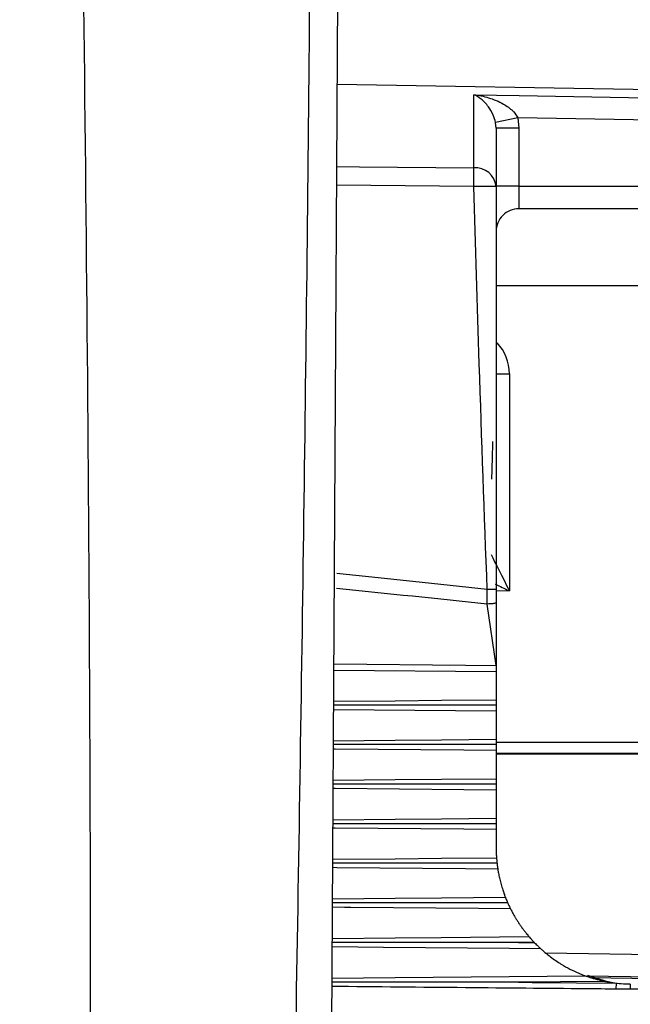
# Model space of a CAD drawing. Header units: millimetres. Extents: x -0.66 to 0.91, y -0.4 to 0.64.
# Tile 40 of 241: x -0.1034 to -0.09, y 0.0637 to 0.0853. Entities that reach past the tile are written whole.
import ezdxf

# ---------------------------------------------------------------- set-up
doc = ezdxf.new("R2010")
doc.units = ezdxf.units.MM
doc.layers.add('FORMAT', color=7, linetype='Continuous')

msp = doc.modelspace()

# ---------------------------------------------------------------- linework, layer by layer
at = {"layer": 'FORMAT', "color": 7, "linetype": 'Continuous', "lineweight": 25}
for p, q in [((-0.096385, 0.099924), (-0.09666, 0.051341)), ((-0.083836, 0.083678), (-0.096475, 0.083898)), ((-0.09347, 0.082065), (-0.09347, 0.083672)), ((-0.092504, 0.083164), (-0.092991, 0.083058)), ((-0.092504, 0.083164), (-0.092479, 0.082933)), ((-0.086445, 0.083056), (-0.092504, 0.083164)), ((-0.092979, 0.082933), (-0.092991, 0.083058)), ((-0.092979, 0.082933), (-0.092979, 0.081655)), ((-0.092479, 0.082933), (-0.092979, 0.082933)), ((-0.092479, 0.082933), (-0.092479, 0.081663)), ((-0.09347, 0.081655), (-0.096488, 0.081682)), ((-0.092979, 0.081655), (-0.09347, 0.081655)), ((-0.092479, 0.081663), (-0.092979, 0.081663)), ((-0.092479, 0.081663), (-0.092479, 0.081163)), ((-0.092479, 0.081663), (-0.086479, 0.081663)), ((-0.086479, 0.081163), (-0.092479, 0.081163)), ((-0.092979, 0.079477), (-0.086183, 0.079477)), ((-0.092984, 0.077533), (-0.092688, 0.077533)), ((-0.092688, 0.077533), (-0.092688, 0.072759)), ((-0.093179, 0.072471), (-0.093175, 0.07279)), ((-0.092979, 0.07279), (-0.092979, 0.072502)), ((-0.092688, 0.072759), (-0.092979, 0.072755)), ((-0.092979, 0.071119), (-0.093179, 0.072471)), ((-0.092979, 0.072502), (-0.092979, 0.071119)), ((-0.092979, 0.070979), (-0.096548, 0.071012)), ((-0.092979, 0.070979), (-0.092979, 0.070364)), ((-0.092979, 0.070114), (-0.096553, 0.070147)), ((-0.092979, 0.070114), (-0.092979, 0.069498)), ((-0.092979, 0.069434), (-0.087235, 0.069435)), ((-0.092979, 0.069247), (-0.092979, 0.06863)), ((-0.087231, 0.069185), (-0.092979, 0.069184)), ((-0.092979, 0.069177), (-0.086429, 0.069177)), ((-0.092979, 0.068379), (-0.092979, 0.067761)), ((-0.092979, 0.06751), (-0.092979, 0.067108)), ((-0.09214, 0.065028), (-0.092485, 0.065024)), ((-0.092485, 0.065024), (-0.092133, 0.065021)), ((-0.09214, 0.065028), (-0.092133, 0.065021)), ((-0.091897, 0.064803), (-0.087141, 0.06472)), ((-0.088067, 0.064236), (-0.091, 0.064288)), ((-0.090919, 0.06426), (-0.088145, 0.064211)), ((-0.090587, 0.064171), (-0.090337, 0.06413)), ((-0.090338, 0.064002), (-0.090337, 0.06413)), ((-0.090337, 0.06413), (-0.090031, 0.064109))]:
    msp.add_line(p, q, dxfattribs=at)
at = {"layer": 'FORMAT', "color": 7, "linetype": 'Continuous', "lineweight": 25, "flags": 128}
for points in [[(-0.09347, 0.083672), (-0.09247, 0.083654), (-0.088471, 0.083583), (-0.08547, 0.08353)], [(-0.096486, 0.082091), (-0.09598, 0.082087), (-0.09347, 0.082065)], [(-0.096548, 0.071154), (-0.093653, 0.071126), (-0.092979, 0.071119)], [(-0.096552, 0.070331), (-0.095195, 0.070344), (-0.09418, 0.070353), (-0.092979, 0.070364)], [(-0.096557, 0.069465), (-0.095195, 0.069477), (-0.09418, 0.069487), (-0.092979, 0.069498)], [(-0.092979, 0.069247), (-0.093687, 0.069254), (-0.096518, 0.06928), (-0.096558, 0.06928)], [(-0.096562, 0.068597), (-0.095195, 0.068609), (-0.09418, 0.068619), (-0.092979, 0.06863)], [(-0.092979, 0.068379), (-0.093687, 0.068386), (-0.096518, 0.068412), (-0.096563, 0.068412)], [(-0.096567, 0.067728), (-0.095195, 0.06774), (-0.09418, 0.06775), (-0.092979, 0.067761)], [(-0.092979, 0.06751), (-0.093687, 0.067516), (-0.096518, 0.067542), (-0.096568, 0.067543)], [(-0.096572, 0.066858), (-0.095195, 0.06687), (-0.094181, 0.06688), (-0.092971, 0.066891)], [(-0.092942, 0.066639), (-0.093649, 0.066646), (-0.096478, 0.066672), (-0.096573, 0.066673)], [(-0.096577, 0.065987), (-0.095195, 0.066), (-0.094183, 0.066009), (-0.092776, 0.066022)], [(-0.092662, 0.065766), (-0.093364, 0.065772), (-0.096173, 0.065798), (-0.096311, 0.0658), (-0.096578, 0.065802)], [(-0.096582, 0.065116), (-0.095195, 0.065129), (-0.094185, 0.065138), (-0.092257, 0.065156)], [(-0.091997, 0.064888), (-0.092688, 0.064895), (-0.095451, 0.06492), (-0.096583, 0.064931)], [(-0.096587, 0.064245), (-0.095195, 0.064257), (-0.091024, 0.064296)], [(-0.090587, 0.064171), (-0.091561, 0.064161), (-0.092485, 0.064151)], [(-0.092485, 0.064151), (-0.092187, 0.064148), (-0.091212, 0.064139), (-0.090337, 0.06413)]]:
    msp.add_lwpolyline(points, dxfattribs=at)
at = {"layer": 'FORMAT', "color": 7, "linetype": 'Continuous', "lineweight": 25}
for centre, radius, start, end in [((-0.111879, 0.08186), 0.0184097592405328, 359.362515, 0.637612), ((-0.093436, 0.081606), 0.0004598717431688, 6.106376, 94.241425), ((-0.092479, 0.080663), 0.0005, 90.000063, 180.000063), ((0.000331, 0.06324), 0.0903668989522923, 179.449161, 179.518604)]:
    msp.add_arc(centre, radius, start, end, dxfattribs=at)
for centre, major_axis, ratio, start_param, end_param in [((-0.093688, 0.077533), (0.0003847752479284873, 0.0009237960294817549), 0.999149, 5.107354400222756, 5.856002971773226), ((-0.092679, 0.072759), (-0.0004999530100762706, 0.0009832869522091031), 0.007052, 0.6164955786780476, 1.567210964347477), ((-3.034962, 0.064584), (2.979078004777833, 3.299893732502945e-06), 0.017455, 0.1583914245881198, 0.1652807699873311), ((-3.034997, 0.064584), (2.979078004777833, 3.299893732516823e-06), 0.016784, 0.1583245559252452, 0.165213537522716), ((-0.092679, 0.072759), (0.0009914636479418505, -0.0004833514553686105), 0.003467, 4.385754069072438, 4.705277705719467)]:
    msp.add_ellipse(centre, major_axis=major_axis, ratio=ratio, start_param=start_param, end_param=end_param, dxfattribs=at)
for points, knots in [([(-0.0993393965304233, -0.0007072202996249), (-0.0992942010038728, 0.0003401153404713), (-0.0989196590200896, 0.0090195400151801), (-0.0983069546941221, 0.0253356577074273), (-0.0976531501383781, 0.048247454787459), (-0.0972128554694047, 0.0711675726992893), (-0.0970346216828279, 0.0884573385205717), (-0.0969977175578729, 0.0981058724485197), (-0.0969900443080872, 0.1001120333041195)], [0, 0, 0, 0, 0.0311832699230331, 0.2584203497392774, 0.4856766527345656, 0.7129906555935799, 0.9403238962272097, 1, 1, 1, 1]), ([(-0.1034471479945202, -0.0008944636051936), (-0.103020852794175, 0.0100234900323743), (-0.1021682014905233, 0.0318609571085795), (-0.1017486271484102, 0.0646427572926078), (-0.102041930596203, 0.0864932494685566), (-0.102188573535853, 0.0974178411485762)], [0, 0, 0, 0, 0.3333148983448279, 0.6666774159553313, 1, 1, 1, 1]), ([(-0.0929912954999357, 0.0830580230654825), (-0.0930078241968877, 0.083116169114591), (-0.0930472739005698, 0.0832549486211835), (-0.0931600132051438, 0.0834339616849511), (-0.0933033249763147, 0.0835850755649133), (-0.093415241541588, 0.0836503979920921), (-0.0934693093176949, 0.0836717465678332), (-0.0934702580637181, 0.0836721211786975)], [0, 0, 0, 0, 0.1593500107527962, 0.3803270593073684, 0.7001990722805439, 0.9947392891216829, 1, 1, 1, 1]), ([(-0.0934702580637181, 0.0836721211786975), (-0.093468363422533, 0.0836718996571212), (-0.0933601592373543, 0.0836592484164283), (-0.0931375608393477, 0.0836134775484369), (-0.0928467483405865, 0.0834963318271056), (-0.0926663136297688, 0.0833691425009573), (-0.0925627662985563, 0.0832635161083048), (-0.0925305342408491, 0.0832091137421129), (-0.0925036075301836, 0.0831636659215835)], [0, 0, 0, 0, 0.0053230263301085, 0.3040014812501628, 0.6255656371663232, 0.8441475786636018, 0.869800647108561, 1, 1, 1, 1]), ([(-0.0931754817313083, 0.0727897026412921), (-0.0932352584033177, 0.0744444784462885), (-0.0933419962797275, 0.0773992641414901), (-0.0934310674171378, 0.080354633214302), (-0.0934702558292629, 0.0816548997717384)], [0, 0, 0, 0, 0.5600324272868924, 1, 1, 1, 1]), ([(-0.0929789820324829, 0.0816549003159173), (-0.0929789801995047, 0.0800001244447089), (-0.0929789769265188, 0.0770453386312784), (-0.0929789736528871, 0.0740899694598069), (-0.0929789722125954, 0.0727897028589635)], [0, 0, 0, 0, 0.5600324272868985, 1, 1, 1, 1]), ([(-0.0930567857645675, 0.0760451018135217), (-0.0930599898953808, 0.0759298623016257), (-0.0930668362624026, 0.0756836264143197), (-0.0930744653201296, 0.075397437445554), (-0.0930788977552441, 0.0752452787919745), (-0.0930796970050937, 0.0752178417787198)], [0, 0, 0, 0, 0.418971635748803, 0.8952298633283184, 1, 1, 1, 1]), ([(-0.0929789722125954, 0.0727897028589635), (-0.0929815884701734, 0.0727897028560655), (-0.0929856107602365, 0.07278970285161), (-0.0930100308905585, 0.0727897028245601), (-0.0930352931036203, 0.0727897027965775), (-0.0930666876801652, 0.0727897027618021), (-0.0931124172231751, 0.0727897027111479), (-0.0931506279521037, 0.0727897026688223), (-0.0931754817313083, 0.0727897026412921)], [0, 0, 0, 0, 0.2396965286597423, 0.3685145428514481, 0.4999999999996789, 0.6314854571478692, 0.7603034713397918, 1, 1, 1, 1]), ([(-0.0929789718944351, 0.0725024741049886), (-0.0929816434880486, 0.0724985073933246), (-0.0929857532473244, 0.072492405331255), (-0.0930106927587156, 0.0724850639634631), (-0.0930365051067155, 0.0724800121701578), (-0.0930685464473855, 0.0724759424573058), (-0.0931151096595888, 0.0724720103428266), (-0.0931538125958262, 0.0724713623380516), (-0.093178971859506, 0.0724709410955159)], [0, 0, 0, 0, 0.2394568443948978, 0.3683606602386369, 0.5000000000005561, 0.631639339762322, 0.7605431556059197, 1, 1, 1, 1]), ([(-0.0929789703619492, 0.0711189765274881), (-0.0929789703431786, 0.0711020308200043), (-0.0929789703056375, 0.0710681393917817), (-0.0929789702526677, 0.0710203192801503), (-0.0929789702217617, 0.0709924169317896), (-0.0929789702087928, 0.0709807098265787), (-0.092978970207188, 0.0709792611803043)], [0, 0, 0, 0, 0.3183506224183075, 0.6367014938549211, 0.95504516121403, 1, 1, 1, 1]), ([(-0.0929789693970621, 0.0702478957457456), (-0.0930789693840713, 0.0702478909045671), (-0.093578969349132, 0.0702478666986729), (-0.0947702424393, 0.0702477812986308), (-0.0958615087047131, 0.0702473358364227), (-0.0965527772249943, 0.0702470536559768)], [0, 0, 0, 0, 0.0839438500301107, 0.4197192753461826, 1, 1, 1, 1]), ([(-0.0929789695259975, 0.0703642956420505), (-0.0929789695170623, 0.0703562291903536), (-0.0929789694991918, 0.0703400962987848), (-0.0929789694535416, 0.0702988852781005), (-0.0929789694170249, 0.0702659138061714), (-0.0929789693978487, 0.0702486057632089), (-0.0929789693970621, 0.0702478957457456)], [0, 0, 0, 0, 0.3286434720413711, 0.657286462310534, 0.9859410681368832, 1, 1, 1, 1]), ([(-0.0929789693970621, 0.0702478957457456), (-0.0929789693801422, 0.0702326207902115), (-0.0929789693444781, 0.0702004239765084), (-0.0929789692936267, 0.0701545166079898), (-0.0929789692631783, 0.0701270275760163), (-0.0929789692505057, 0.0701155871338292), (-0.0929789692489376, 0.0701141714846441)], [0, 0, 0, 0, 0.2965558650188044, 0.6250855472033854, 0.9536077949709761, 1, 1, 1, 1]), ([(-0.0929789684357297, 0.0693800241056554), (-0.093078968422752, 0.0693800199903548), (-0.0935789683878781, 0.0693799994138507), (-0.0947718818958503, 0.0693799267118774), (-0.0958647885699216, 0.0693795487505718), (-0.0965576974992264, 0.0693793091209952)], [0, 0, 0, 0, 0.0838284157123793, 0.4191421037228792, 0.9999999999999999, 0.9999999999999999, 0.9999999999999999, 0.9999999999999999]), ([(-0.0929789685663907, 0.0694979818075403), (-0.0929789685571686, 0.0694896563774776), (-0.0929789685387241, 0.0694730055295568), (-0.0929789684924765, 0.0694312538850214), (-0.0929789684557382, 0.0693980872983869), (-0.0929789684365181, 0.0693807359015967), (-0.0929789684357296, 0.0693800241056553)], [0, 0, 0, 0, 0.3286434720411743, 0.657286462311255, 0.9859410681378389, 1, 1, 1, 1]), ([(-0.0929789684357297, 0.0693800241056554), (-0.0929789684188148, 0.0693647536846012), (-0.0929789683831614, 0.0693325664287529), (-0.0929789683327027, 0.0692870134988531), (-0.0929789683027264, 0.0692599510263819), (-0.0929789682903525, 0.0692487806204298), (-0.0929789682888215, 0.0692473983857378)], [0, 0, 0, 0, 0.2965558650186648, 0.625085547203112, 0.953607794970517, 1, 1, 1, 1]), ([(-0.0929789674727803, 0.0685106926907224), (-0.0930789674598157, 0.0685106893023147), (-0.0935789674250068, 0.0685106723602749), (-0.0947735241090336, 0.0685106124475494), (-0.0958680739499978, 0.0685103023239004), (-0.0965626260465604, 0.0685101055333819)], [0, 0, 0, 0, 0.0837131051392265, 0.4185655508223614, 1, 1, 1, 1]), ([(-0.0929789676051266, 0.0686301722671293), (-0.0929789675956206, 0.0686215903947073), (-0.0929789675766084, 0.0686044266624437), (-0.0929789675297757, 0.0685621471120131), (-0.092978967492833, 0.0685287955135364), (-0.0929789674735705, 0.068511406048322), (-0.0929789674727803, 0.0685106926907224)], [0, 0, 0, 0, 0.3286434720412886, 0.6572864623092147, 0.9859410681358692, 1, 1, 1, 1]), ([(-0.0929789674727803, 0.0685106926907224), (-0.0929789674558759, 0.0684954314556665), (-0.0929789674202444, 0.068463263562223), (-0.0929789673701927, 0.0684180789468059), (-0.0929789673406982, 0.0683914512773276), (-0.0929789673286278, 0.0683805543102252), (-0.0929789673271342, 0.0683792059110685)], [0, 0, 0, 0, 0.2965558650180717, 0.6250855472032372, 0.9536077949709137, 1, 1, 1, 1]), ([(-0.0929789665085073, 0.0676401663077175), (-0.0930789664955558, 0.0676401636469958), (-0.0935789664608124, 0.0676401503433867), (-0.0947751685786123, 0.0676401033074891), (-0.0958713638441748, 0.0676398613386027), (-0.0965675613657, 0.0676397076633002)], [0, 0, 0, 0, 0.0835979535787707, 0.4179897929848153, 1, 1, 1, 1]), ([(-0.092978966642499, 0.0677611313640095), (-0.0929789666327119, 0.0677522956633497), (-0.0929789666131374, 0.0677346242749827), (-0.0929789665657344, 0.0676918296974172), (-0.0929789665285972, 0.0676583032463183), (-0.0929789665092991, 0.0676408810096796), (-0.0929789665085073, 0.0676401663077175)], [0, 0, 0, 0, 0.3286434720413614, 0.6572864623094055, 0.9859410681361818, 1, 1, 1, 1]), ([(-0.0929789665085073, 0.0676401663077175), (-0.0929789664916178, 0.0676249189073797), (-0.092978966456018, 0.0675927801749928), (-0.0929789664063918, 0.06754797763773), (-0.092978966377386, 0.0675217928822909), (-0.0929789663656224, 0.0675111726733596), (-0.0929789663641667, 0.0675098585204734)], [0, 0, 0, 0, 0.2965558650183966, 0.6250855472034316, 0.9536077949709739, 1, 1, 1, 1]), ([(-0.0929789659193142, 0.0671082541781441), (-0.0929785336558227, 0.0670711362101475), (-0.0929776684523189, 0.0669968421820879), (-0.0929736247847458, 0.0669273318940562), (-0.0929716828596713, 0.0668995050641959), (-0.0929711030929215, 0.066891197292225)], [0, 0, 0, 0, 0.4118862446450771, 0.824417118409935, 1, 1, 1, 1]), ([(-0.0929596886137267, 0.0667687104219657), (-0.0930596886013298, 0.0667687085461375), (-0.0935596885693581, 0.0667686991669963), (-0.0947639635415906, 0.0667686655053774), (-0.095868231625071, 0.0667684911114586), (-0.0965725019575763, 0.0667683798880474)], [0, 0, 0, 0, 0.0830375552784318, 0.4151878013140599, 0.9999999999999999, 0.9999999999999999, 0.9999999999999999, 0.9999999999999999]), ([(-0.0929711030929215, 0.066891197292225), (-0.0929704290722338, 0.0668821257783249), (-0.0929690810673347, 0.0668639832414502), (-0.0929652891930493, 0.0668208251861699), (-0.0929617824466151, 0.0667871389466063), (-0.0929597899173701, 0.0667696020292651), (-0.0929596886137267, 0.0667687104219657)], [0, 0, 0, 0, 0.3273188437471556, 0.6546199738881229, 0.9824402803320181, 0.9999999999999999, 0.9999999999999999, 0.9999999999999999, 0.9999999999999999]), ([(-0.0929596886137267, 0.0667687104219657), (-0.0929578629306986, 0.0667533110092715), (-0.0929540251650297, 0.0667209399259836), (-0.0929474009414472, 0.0666734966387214), (-0.092943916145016, 0.0666510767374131), (-0.0929420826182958, 0.0666392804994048)], [0, 0, 0, 0, 0.3006759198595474, 0.6320504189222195, 1, 1, 1, 1]), ([(-0.0929420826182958, 0.0666392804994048), (-0.0929407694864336, 0.0666310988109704), (-0.0929377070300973, 0.0666120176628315), (-0.0929311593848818, 0.0665741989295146), (-0.0929222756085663, 0.0665270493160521), (-0.0929113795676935, 0.0664742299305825), (-0.0928986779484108, 0.0664179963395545), (-0.0928841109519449, 0.0663589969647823), (-0.0928680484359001, 0.0662992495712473), (-0.0928506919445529, 0.0662396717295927), (-0.0928296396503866, 0.0661725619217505), (-0.0928091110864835, 0.0661125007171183), (-0.0927910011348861, 0.0660627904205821), (-0.0927811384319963, 0.066036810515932), (-0.0927764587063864, 0.0660247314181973), (-0.0927755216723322, 0.0660223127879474)], [0, 0, 0, 0, 0.0575401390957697, 0.134193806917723, 0.2130381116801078, 0.2903145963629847, 0.3697480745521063, 0.4486146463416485, 0.5296336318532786, 0.6110111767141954, 0.694630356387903, 0.8212147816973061, 0.8994592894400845, 0.9798684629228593, 1, 1, 1, 1]), ([(-0.0927233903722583, 0.0658965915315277), (-0.0928233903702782, 0.0658965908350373), (-0.0933233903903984, 0.065896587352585), (-0.0941485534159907, 0.0658965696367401), (-0.0949737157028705, 0.0658965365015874), (-0.0957584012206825, 0.0658964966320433), (-0.0962179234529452, 0.0658964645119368), (-0.0965774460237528, 0.0658964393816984)], [0, 0, 0, 0, 0.0778399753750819, 0.3891999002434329, 0.642306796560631, 0.720146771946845, 0.9999999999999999, 0.9999999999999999, 0.9999999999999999, 0.9999999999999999]), ([(-0.0927755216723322, 0.0660223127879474), (-0.0927718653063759, 0.066012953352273), (-0.0927645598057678, 0.065994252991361), (-0.0927470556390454, 0.0659513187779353), (-0.0927325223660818, 0.0659173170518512), (-0.0927243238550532, 0.0658987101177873), (-0.0927233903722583, 0.0658965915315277)], [0, 0, 0, 0, 0.3140961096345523, 0.6275710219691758, 0.957595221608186, 1, 1, 1, 1]), ([(-0.0927233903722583, 0.0658965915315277), (-0.0927154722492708, 0.0658789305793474), (-0.0926992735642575, 0.0658428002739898), (-0.0926769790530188, 0.0657962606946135), (-0.0926665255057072, 0.0657752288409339), (-0.0926618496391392, 0.0657658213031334)], [0, 0, 0, 0, 0.3457676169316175, 0.707362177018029, 0.9999999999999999, 0.9999999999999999, 0.9999999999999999, 0.9999999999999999]), ([(-0.0926618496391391, 0.0657658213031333), (-0.0926618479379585, 0.0657658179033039), (-0.0926572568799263, 0.0657566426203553), (-0.0926467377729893, 0.065735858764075), (-0.0926272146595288, 0.0656984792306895), (-0.0926037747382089, 0.0656552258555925), (-0.0925759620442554, 0.065605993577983), (-0.0925441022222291, 0.0655521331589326), (-0.0925074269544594, 0.0654931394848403), (-0.0924669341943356, 0.0654313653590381), (-0.0924223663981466, 0.0653670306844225), (-0.0923756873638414, 0.0653033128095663), (-0.0923397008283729, 0.0652568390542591), (-0.0923093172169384, 0.0652188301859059), (-0.0922841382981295, 0.065188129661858), (-0.0922655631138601, 0.0651661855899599), (-0.0922570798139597, 0.0651562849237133), (-0.0922568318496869, 0.0651559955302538)], [0, 0, 0, 0, 2.4155556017e-05, 0.0651897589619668, 0.1319887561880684, 0.2023719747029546, 0.2744035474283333, 0.3530841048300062, 0.4335431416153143, 0.5229898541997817, 0.6145415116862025, 0.7137936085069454, 0.8158976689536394, 0.8473243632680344, 0.921607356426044, 0.9977086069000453, 1, 1, 1, 1]), ([(-0.0924849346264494, 0.0650240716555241), (-0.0924849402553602, 0.0650240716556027), (-0.0924907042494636, 0.065024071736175), (-0.092596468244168, 0.0650240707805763), (-0.0931022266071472, 0.0650240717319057), (-0.0944622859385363, 0.0650240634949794), (-0.0957223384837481, 0.0650240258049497), (-0.0965823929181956, 0.0650240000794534)], [0, 0, 0, 0, 4.1212605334e-06, 0.0042201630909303, 0.0774361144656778, 0.3702999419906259, 1, 1, 1, 1]), ([(-0.0922568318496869, 0.0651559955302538), (-0.0922482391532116, 0.0651460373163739), (-0.0922290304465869, 0.0651237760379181), (-0.0921873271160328, 0.0650772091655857), (-0.0921556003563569, 0.0650438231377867), (-0.0921401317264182, 0.065027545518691)], [0, 0, 0, 0, 0.2931740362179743, 0.6553814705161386, 1, 1, 1, 1]), ([(-0.0921333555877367, 0.0650205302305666), (-0.0921099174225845, 0.064996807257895), (-0.092069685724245, 0.0649560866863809), (-0.0920228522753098, 0.0649120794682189), (-0.0920035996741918, 0.0648944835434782), (-0.0919969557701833, 0.0648884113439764)], [0, 0, 0, 0, 0.4775432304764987, 0.8197047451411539, 0.9999999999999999, 0.9999999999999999, 0.9999999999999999, 0.9999999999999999]), ([(-0.0919969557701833, 0.0648884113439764), (-0.091987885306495, 0.0648802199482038), (-0.0919695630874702, 0.064863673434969), (-0.0919112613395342, 0.0648126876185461), (-0.0918204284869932, 0.0647381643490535), (-0.0916969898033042, 0.0646475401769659), (-0.0916077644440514, 0.0645883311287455), (-0.0914947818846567, 0.064518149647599), (-0.0913556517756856, 0.0644397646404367), (-0.091189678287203, 0.06436177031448), (-0.0910788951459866, 0.0643167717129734), (-0.0910344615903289, 0.0643000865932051), (-0.0910239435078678, 0.0642961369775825)], [0, 0, 0, 0, 0.0433303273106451, 0.0875266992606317, 0.2348228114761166, 0.3504399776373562, 0.4691440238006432, 0.4979289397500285, 0.6788699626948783, 0.865044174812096, 0.9680539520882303, 1, 1, 1, 1]), ([(-0.0924849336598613, 0.0641514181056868), (-0.0924849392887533, 0.0641514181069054), (-0.0924907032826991, 0.0641514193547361), (-0.092578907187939, 0.0641514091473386), (-0.0929968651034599, 0.064151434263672), (-0.0943585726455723, 0.0641514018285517), (-0.0956378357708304, 0.0641514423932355), (-0.0965873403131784, 0.0641514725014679)], [0, 0, 0, 0, 4.1162784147e-06, 0.0042150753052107, 0.064501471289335, 0.3056470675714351, 0.9999999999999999, 0.9999999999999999, 0.9999999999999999, 0.9999999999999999]), ([(-0.0910239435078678, 0.0642961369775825), (-0.0909909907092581, 0.064284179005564), (-0.0908566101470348, 0.0642354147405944), (-0.0907032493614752, 0.0641984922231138), (-0.090587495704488, 0.0641706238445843)], [0, 0, 0, 0, 0.2452199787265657, 1, 1, 1, 1]), ([(-0.0900313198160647, 0.06410871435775), (-0.0900347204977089, 0.0641087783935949), (-0.0901626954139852, 0.064111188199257), (-0.0904782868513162, 0.0641286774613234), (-0.0907827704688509, 0.0642387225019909), (-0.0909654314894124, 0.0643047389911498)], [0, 0, 0, 0, 0.010803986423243, 0.4065770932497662, 1, 1, 1, 1]), ([(-0.0903379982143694, 0.0640015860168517), (-0.0905586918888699, 0.0640036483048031), (-0.0916621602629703, 0.0640139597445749), (-0.0937454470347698, 0.0640333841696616), (-0.0956080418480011, 0.0640506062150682), (-0.0965878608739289, 0.0640596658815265)], [0, 0, 0, 0, 0.1059353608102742, 0.5296768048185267, 1, 1, 1, 1]), ([(-0.0900323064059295, 0.0639991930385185), (-0.0901123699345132, 0.0639997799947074), (-0.0902142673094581, 0.0640005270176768), (-0.0903161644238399, 0.0640013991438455), (-0.0903379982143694, 0.0640015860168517)], [0, 0, 0, 0, 0.7857270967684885, 1, 1, 1, 1]), ([(-0.0890321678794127, 0.063990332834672), (-0.0891086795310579, 0.0639910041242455), (-0.0894420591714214, 0.0639939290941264), (-0.0897754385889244, 0.0639969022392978), (-0.0900323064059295, 0.0639991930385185)], [0, 0, 0, 0, 0.2295030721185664, 1, 1, 1, 1])]:
    msp.add_open_spline(points, degree=3, knots=knots, dxfattribs=at)

doc.saveas('drawing.dxf')
